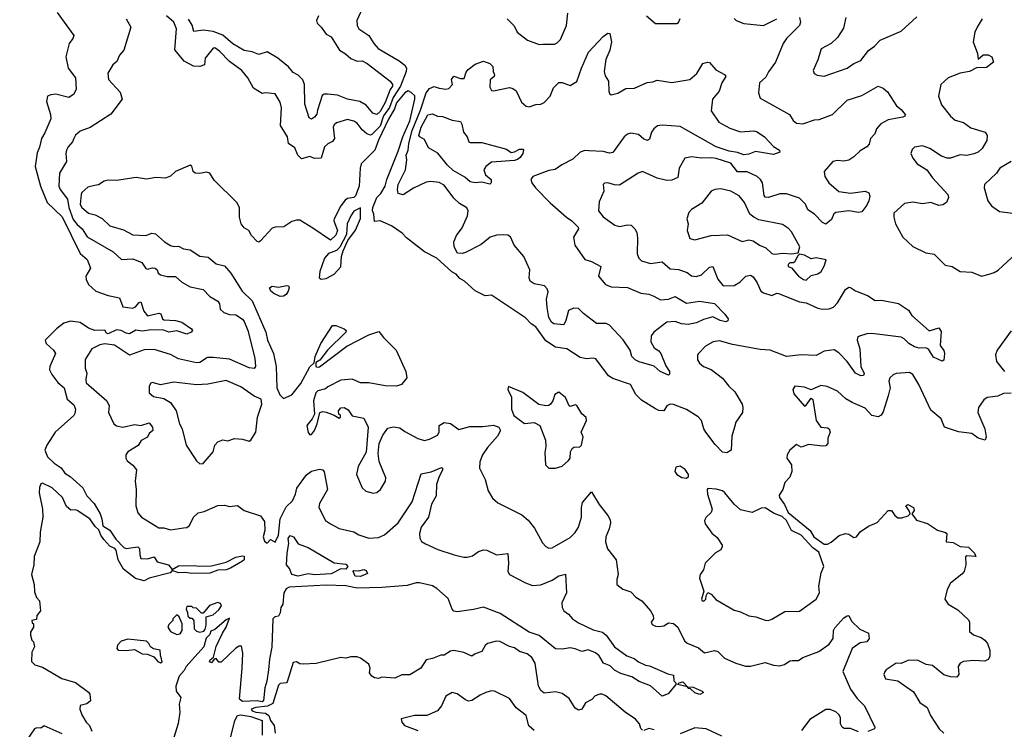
# Model space of a CAD drawing. Extents: x 1892934 to 2008621, y 567149 to 683290.
# Tile 172 of 256: x 1939895 to 1945904, y 632271 to 636601. Entities that reach past the tile are written whole.
import ezdxf

# ---------------------------------------------------------------- set-up
doc = ezdxf.new("R2010")
doc.units = 0

msp = doc.modelspace()

# ---------------------------------------------------------------- linework, layer by layer
at = {"layer": '0CON20XD'}
for points in [[(1941985, 636666.2), (1941951.9, 636595), (1941955, 636566.2), (1941965, 636545.7), (1942026, 636505), (1942055.6, 636455), (1942082.5, 636425), (1942210.4, 636350.4), (1942245, 636322.5), (1942255.2, 636305), (1942253.5, 636285), (1942219.5, 636195), (1942174.6, 636125.4), (1942152.2, 636065), (1942115, 636013.7), (1942095, 635951.7), (1942045, 635900.8), (1942035, 635896.4), (1942013.6, 635903.6), (1941985, 635929.4), (1941955, 635968.6), (1941935, 635982.5), (1941895, 635991.4), (1941829.3, 635970.7), (1941815, 635959.2), (1941808.9, 635945), (1941816.9, 635875), (1941805, 635857.5), (1941775, 635842.5), (1941756, 635824), (1941735.7, 635755), (1941694.8, 635754.8), (1941665, 635766.8), (1941615, 635750.9), (1941592.9, 635775), (1941575, 635818.5), (1941535.7, 635845), (1941530, 635885), (1941486.4, 635955), (1941493.6, 636063.6), (1941485, 636096.7), (1941455, 636147.5), (1941395, 636154), (1941375, 636149.4), (1941321.9, 636181.9), (1941286.4, 636245), (1941251.7, 636291.7), (1941175, 636346.5), (1941115, 636409.4), (1941085, 636428.8), (1941075, 636426.7), (1941027.1, 636365), (1941023.3, 636325), (1940995, 636314.3), (1940955, 636317.9), (1940898.3, 636348.3), (1940842.5, 636417.5), (1940851.2, 636545), (1940835.3, 636585), (1940790.5, 636625)], [(1940123.5, 636645), (1940225.8, 636505), (1940220, 636485), (1940197.9, 636455), (1940176.3, 636375), (1940190.5, 636305), (1940236.6, 636245), (1940240.4, 636175), (1940223.8, 636145), (1940195, 636125.8), (1940115, 636145.9), (1940085, 636142.7), (1940065, 636133.3), (1940057.9, 636102.1), (1940082.2, 636022.2), (1940084.3, 635995), (1940049.3, 635910.7), (1940027.3, 635875), (1940016.7, 635823.3), (1940001.5, 635788.5), (1939988.6, 635705), (1940021.6, 635585), (1940062.2, 635485), (1940155, 635397.5), (1940263.5, 635175), (1940307.2, 635137.2), (1940326.6, 635085), (1940299.1, 635035), (1940300.5, 635015), (1940315.4, 634985), (1940360, 634945), (1940435, 634918.2), (1940503.8, 634903.8), (1940525, 634848.8), (1940585, 634841.4), (1940601.3, 634848.7), (1940624.2, 634875), (1940635, 634879.2), (1940652.1, 634822.1), (1940675, 634793.1), (1940745, 634810), (1940756.3, 634806.3), (1940765.8, 634775), (1940775, 634769.5), (1940845, 634764.5), (1940885, 634755.6), (1940943.8, 634715), (1940948.8, 634705), (1940940.8, 634695), (1940915, 634681.8), (1940855, 634702.2), (1940805, 634694.1), (1940775, 634706.8), (1940695, 634709.5), (1940645, 634701.3), (1940604.1, 634705.9), (1940565, 634683.8), (1940545, 634687.3), (1940515, 634703.7), (1940485, 634708), (1940434.8, 634684.8), (1940425, 634688.9), (1940415, 634706.2), (1940354.5, 634704.5), (1940315, 634719.4), (1940265, 634753.4), (1940205, 634760.6), (1940165, 634748.9), (1940119.5, 634715), (1940051.1, 634645), (1940056.5, 634625), (1940102.1, 634585), (1940113.8, 634565), (1940079.2, 634485), (1940077.8, 634465), (1940091.3, 634435), (1940127.4, 634387.4), (1940166.5, 634355), (1940185, 634285.6), (1940225, 634251.5), (1940234.8, 634225), (1940232.1, 634197.9), (1940224.7, 634185), (1940111.4, 634085), (1940060.8, 634005), (1940048.7, 633975), (1940064.2, 633934.2), (1940105.5, 633895), (1940147.5, 633867.5), (1940170, 633835), (1940203.6, 633813.6), (1940281.3, 633745), (1940305.3, 633695), (1940348.6, 633648.6), (1940385.2, 633585), (1940396.2, 633555), (1940401.9, 633511.9), (1940445, 633485.4), (1940481.1, 633431.1), (1940530.6, 633380.6), (1940545.3, 633375.3), (1940615, 633383.8), (1940626.9, 633375), (1940627.3, 633335), (1940635, 633312.9), (1940675, 633311.6), (1940715, 633323.3), (1940735, 633292.1), (1940803.8, 633275), (1940825, 633246), (1940865, 633269.5), (1940965, 633270.7), (1940983.9, 633266.1), (1941065, 633267.9), (1941155, 633290.4), (1941215, 633322.3), (1941255, 633330), (1941265, 633326.7), (1941265, 633305.8), (1941255, 633296.2), (1941182.5, 633255), (1941155, 633243.7), (1941105, 633243.1), (1941055, 633223.1), (1940945, 633221), (1940905, 633229), (1940865, 633226.9), (1940825, 633240), (1940812.5, 633225), (1940685, 633194.4), (1940655, 633177.6), (1940602.1, 633192.1), (1940529.3, 633249.3), (1940496, 633306), (1940483.6, 633365), (1940475.2, 633375.2), (1940445, 633389.5), (1940409.3, 633429.3), (1940391.1, 633455), (1940379, 633489), (1940355, 633509.6), (1940323.3, 633555), (1940245, 633606.4), (1940235, 633610.9), (1940208, 633608), (1940180.1, 633630.1), (1940155.4, 633685), (1940092.5, 633745), (1940035, 633774), (1940025, 633768), (1940015, 633747.5), (1940014.4, 633715), (1940033.8, 633615), (1940036.7, 633565), (1940020.8, 633475), (1940017.1, 633415), (1939983.1, 633325), (1939980.8, 633275), (1939966.2, 633215), (1939983.8, 633155), (1939985, 633110), (1939997.5, 633075), (1940016.2, 633055), (1940022.5, 632995), (1940000, 632965), (1939998.3, 632941.7), (1939970, 632935), (1939971.7, 632921.7), (1939980, 632915), (1939980, 632895), (1939960, 632865), (1939960, 632845), (1939970, 632815), (1939980, 632805), (1939986.2, 632775), (1939968.3, 632741.7), (1939966.7, 632685), (1939986.7, 632665), (1940035, 632651.5), (1940151.4, 632581.4), (1940235, 632556.6), (1940315, 632497.5), (1940322.5, 632485), (1940327.5, 632445), (1940303.9, 632426.1), (1940263.2, 632416.8)], [(1940545.6, 636605), (1940573.3, 636555), (1940531.2, 636415), (1940503.8, 636385), (1940488.8, 636345), (1940464, 636325), (1940432.5, 636275), (1940437.5, 636235), (1940507.6, 636157.6), (1940519.4, 636115), (1940451.8, 636025), (1940325, 635942.5), (1940265, 635921.2), (1940235, 635896), (1940224.5, 635875.5), (1940217.5, 635855), (1940190, 635825), (1940181.1, 635805), (1940175.7, 635785), (1940180.6, 635735), (1940138.6, 635665), (1940134.6, 635585), (1940142.3, 635565), (1940187, 635505), (1940195.1, 635455), (1940222.3, 635382.3), (1940245, 635351.8), (1940276.6, 635325), (1940307.7, 635275), (1940465.4, 635185.4), (1940516.9, 635136.9), (1940585, 635140.8), (1940640.1, 635120.1), (1940665, 635083.3), (1940675, 635078.5), (1940705, 635087.3), (1940722.5, 635085), (1940734.4, 635075), (1940740.6, 635055), (1940753.8, 635045), (1940795, 635033.4), (1940845, 635033.6), (1940885, 634999.4), (1940935, 634971.8), (1941015, 634953.8), (1941055, 634911.4), (1941103.7, 634883.7), (1941115, 634866.7), (1941119.4, 634835), (1941140, 634815), (1941175, 634802.2), (1941215, 634799.4), (1941255, 634772.9), (1941265, 634759.3), (1941287, 634705), (1941331, 634535), (1941334.6, 634485.4), (1941325, 634472.5), (1941295, 634476.2), (1941175, 634530), (1941075, 634540), (1941041.1, 634538.9), (1940995, 634509.6), (1940975, 634506.6), (1940865, 634532), (1940815, 634557.9), (1940715, 634588.2), (1940655, 634586), (1940565, 634554.7), (1940474.3, 634615), (1940415, 634623.9), (1940385, 634617.8), (1940335, 634593.2), (1940295, 634528), (1940295.5, 634475), (1940305.4, 634445), (1940297.7, 634405), (1940301.5, 634385), (1940426.9, 634275), (1940440.8, 634245), (1940436, 634205), (1940468.6, 634135), (1940485, 634123.5), (1940524.5, 634114.5), (1940595, 634130.8), (1940635, 634125.5), (1940685, 634140.8), (1940705.5, 634115), (1940706.7, 634095), (1940684.2, 634075.8), (1940675, 634054.5), (1940636.5, 634033.5), (1940617.8, 634002.2), (1940554.4, 633965), (1940542.9, 633945), (1940542.9, 633925), (1940550.2, 633910.2), (1940585, 633883.3), (1940606.9, 633855), (1940600, 633785), (1940606.1, 633735), (1940603.3, 633635), (1940615, 633591.1), (1940637.5, 633565), (1940745, 633500), (1940775, 633500), (1940815, 633488.3), (1940895, 633500.8), (1940915, 633503.5), (1940931.9, 633515), (1940955.8, 633565), (1940985, 633591.7), (1941020.8, 633599.2), (1941105, 633636.2), (1941145, 633639.4), (1941175, 633630.7), (1941225, 633637.5), (1941265, 633606), (1941363.9, 633573.9), (1941388.3, 633538.3), (1941390.8, 633485), (1941380, 633445), (1941389.3, 633419.3), (1941405, 633407.5), (1941425, 633430), (1941455, 633413.3), (1941474, 633455), (1941484.2, 633555), (1941521.3, 633628.7), (1941559.1, 633665), (1941578, 633705), (1941586.5, 633743.5), (1941645, 633824.4), (1941675, 633845.7), (1941725, 633858.8), (1941744.2, 633854.2), (1941753, 633843), (1941774.2, 633735), (1941725, 633649.2), (1941720, 633625), (1941761.4, 633545), (1941791.2, 633525), (1941845, 633496.2), (1941935, 633476.4), (1941965, 633458.1), (1942025, 633436.7), (1942085, 633442.5), (1942121.3, 633458.7), (1942205, 633531.1), (1942290.5, 633659.5), (1942345, 633830), (1942406.9, 633843.1), (1942468.3, 633868.3), (1942476.2, 633865), (1942475.7, 633855), (1942452.3, 633807.7), (1942439.6, 633765), (1942437.1, 633695), (1942407.7, 633645), (1942389.2, 633565), (1942346, 633504), (1942335.5, 633465.5), (1942336.5, 633436.5), (1942347.9, 633417.9), (1942372.2, 633402.2), (1942447.4, 633367.4), (1942546.1, 633336.1), (1942605, 633320.8), (1942625, 633321.1), (1942659.3, 633330.7), (1942695, 633356.5), (1942725.7, 633365.7), (1942745, 633364.3), (1942805, 633335.6), (1942873.6, 633343.6), (1942878.2, 633285), (1942874.5, 633235), (1942884.3, 633215), (1942982, 633165), (1943025, 633149.5), (1943075, 633152.2), (1943145, 633182), (1943185, 633208.4), (1943227, 633217), (1943231.2, 633105), (1943203.8, 633043.8), (1943205.6, 633015), (1943215.6, 632995), (1943244.8, 632974.8), (1943268.5, 632945), (1943305, 632920), (1943395, 632878.2), (1943451.2, 632865), (1943473.8, 632845), (1943524.6, 632774.6), (1943600.6, 632720.6), (1943645, 632703.5), (1943672.5, 632682.5), (1943715, 632663.1), (1943738.3, 632658.3), (1943850.2, 632610.2), (1943885, 632602.5), (1943887.7, 632567.7), (1943900, 632555), (1943900, 632545), (1943853, 632487), (1943815, 632472.9), (1943745.7, 632535.7), (1943675, 632563.3), (1943631.3, 632591.3), (1943562.7, 632612.7), (1943525, 632633.1), (1943497.7, 632657.7), (1943457.8, 632675), (1943430.6, 632720.6), (1943408.1, 632738.1), (1943365, 632755.4), (1943325, 632745.6), (1943285, 632763.3), (1943255, 632768.4), (1943205, 632760.5), (1943165, 632762.5), (1943065, 632844.6), (1943005, 632864.7), (1942828, 632978), (1942725, 633017.3), (1942665, 633002.3), (1942565, 632988.8), (1942545, 632992.2), (1942534.7, 633005), (1942509.9, 633069.9), (1942441.3, 633131.3), (1942415, 633146.2), (1942335, 633164.2), (1942315, 633164.8), (1942260.3, 633149.7), (1942105, 633135.7), (1941955, 633132.3), (1941885, 633146.8), (1941765, 633150.4), (1941540.5, 633139.5), (1941521.2, 633128.8), (1941506.8, 633105), (1941500, 633035), (1941488.8, 633015), (1941485, 632982.5), (1941475, 632962.5), (1941451.7, 632958.3), (1941440.8, 632945), (1941433.5, 632773.5), (1941419.6, 632699.6), (1941414.2, 632634.2), (1941404, 632565), (1941390.9, 632525), (1941382.9, 632445), (1941375, 632439.7), (1941345, 632444.9), (1941255, 632441.6), (1941235.7, 632455), (1941252.7, 632645), (1941256.1, 632736.1), (1941248.1, 632778.1), (1941235, 632779.2), (1941213.8, 632766.2), (1941125, 632681.2), (1941111.2, 632681.2), (1941095, 632702.5), (1941081.7, 632698.3), (1941065, 632677.5), (1941053.9, 632683.9), (1941057.5, 632695), (1941077.5, 632712.5), (1941093.3, 632776.7), (1941131.7, 632858.3), (1941155, 632893.8), (1941175, 632950), (1941155, 632940), (1941085, 632880), (1941060.7, 632869.3), (1941055, 632850), (1941032.3, 632827.7), (1941018, 632775), (1940911.5, 632655), (1940899.2, 632630.8), (1940867.8, 632595), (1940847.1, 632535), (1940850, 632505), (1940878, 632465), (1940867.5, 632425), (1940872.9, 632375), (1940862.4, 632307.6), (1940804, 632115)], [(1941718.4, 636625), (1941706.1, 636595), (1941710.1, 636580.1), (1941735.6, 636555), (1941765, 636512), (1941795, 636496), (1941845.8, 636415), (1941883.3, 636393.3), (1941915, 636363.4), (1941955, 636346.9), (1941985, 636349.5), (1942015, 636332.9), (1942155.5, 636225), (1942170, 636205), (1942169.2, 636195), (1942155.9, 636174.1), (1942126.4, 636095), (1942095, 636041.1), (1942075, 636022.3), (1942051, 636031), (1942009.5, 636079.5), (1941971.7, 636101.7), (1941895.7, 636115), (1941835, 636140), (1941774.3, 636145.7), (1941754.1, 636145.9), (1941741.7, 636138.3), (1941711.8, 636048.2), (1941709.2, 636025), (1941695, 636005.8), (1941675, 635994.3), (1941662.1, 636002.1), (1941634.6, 636085), (1941633.1, 636205), (1941623.9, 636233.9), (1941595, 636262.5), (1941565, 636277.8), (1941535, 636312.3), (1941471.4, 636365), (1941405, 636403.9), (1941355, 636388.9), (1941314.2, 636404.2), (1941265, 636412), (1941195, 636454.1), (1941135.5, 636505.5), (1941075, 636529.2), (1941015, 636536.5), (1940957.7, 636527.7), (1940947.9, 636567.9), (1940925, 636604.3)], [(1942869.2, 636605), (1942912.2, 636562.2), (1942930.6, 636525), (1942995, 636475.5), (1943065, 636449.4), (1943088.3, 636451.7), (1943158.3, 636451.7), (1943175, 636458.8), (1943195, 636478.8), (1943231.9, 636565), (1943239.7, 636640.3)], [(1944653.9, 636613.9), (1944660, 636585), (1944654, 636565), (1944575, 636485.7), (1944553.6, 636456.4), (1944508.5, 636341.5), (1944465, 636283.3), (1944449, 636251), (1944410.8, 636215), (1944403.5, 636155), (1944415, 636121.5), (1944593.2, 636023.2), (1944616, 635985), (1944635, 635969.2), (1944674.4, 635964.4), (1944745, 635988.9), (1944775, 635991.8), (1944855, 636021.9), (1944945, 636110.4), (1945035, 636137.9), (1945135, 636196.1), (1945165, 636183.3), (1945191, 636161), (1945246, 636075), (1945275, 636052.5), (1945298.3, 636021.7), (1945297, 636013), (1945284.3, 636005.7), (1945195, 635989.6), (1945151.1, 635965), (1945123.1, 635935), (1945112.9, 635905), (1945088.2, 635875), (1945079.5, 635840.5), (1945065, 635824.3), (1945025, 635800), (1944986.4, 635763.6), (1944955, 635743.8), (1944925, 635736.6), (1944885, 635741.2), (1944857.9, 635735), (1944805.6, 635675), (1944809.4, 635645), (1944832.7, 635605), (1944895, 635552.3), (1944965, 635541.6), (1945054.3, 635554.3), (1945076.7, 635545), (1945084, 635525), (1945076.4, 635495), (1945065, 635469.2), (1945035, 635429.2), (1945015, 635424.5), (1944955, 635433.8), (1944875, 635424), (1944863.2, 635416.8), (1944848.8, 635381.2), (1944815, 635354), (1944795, 635362.5), (1944745.6, 635415), (1944705, 635441.5), (1944690, 635475), (1944655, 635512.7), (1944575, 635539.1), (1944535, 635537.8), (1944465, 635515.5), (1944445, 635518.6), (1944438.2, 635528.2), (1944429.1, 635605), (1944416.9, 635625), (1944395, 635643.3), (1944335, 635672.1), (1944275, 635673.1), (1944235, 635726.3), (1944145, 635754.1), (1944115, 635757.7), (1944055, 635755.4), (1943995, 635763.5), (1943955, 635755.8), (1943919.5, 635695), (1943911.1, 635638.9), (1943875, 635620.8), (1943845, 635618.8), (1943784.8, 635634.8), (1943695, 635673.6), (1943670, 635665), (1943555, 635591.9), (1943525, 635592.5), (1943485, 635605.7), (1943465, 635603.3), (1943456.7, 635595), (1943460, 635555), (1943431.2, 635488.8), (1943428.1, 635435), (1943455, 635398.9), (1943527, 635347), (1943555, 635338), (1943605, 635349.2), (1943627.3, 635347.3), (1943650, 635325), (1943661.7, 635301.7), (1943665, 635270)], [(1943720, 636625), (1943775, 636577.5), (1943905, 636576.7), (1943915.7, 636584.3), (1943925, 636607.5)], [(1944255, 636608.8), (1944266.7, 636596.7), (1944315, 636576.9), (1944435, 636565.4), (1944515, 636606.2)], [(1944936.2, 636615), (1944921.9, 636548.1), (1944885, 636491.4), (1944848.1, 636455), (1944786.5, 636423.5), (1944765, 636356), (1944738.3, 636291.7), (1944743, 636273), (1944761.7, 636261.7), (1944805, 636256.9), (1944945, 636305.8), (1944985.6, 636334.4), (1945027.8, 636352.2), (1945075, 636412.9), (1945111.1, 636438.9), (1945146, 636475), (1945275, 636530), (1945370.9, 636619.1)], [(1945769.6, 636605), (1945737.5, 636555), (1945724.7, 636525), (1945713.3, 636465), (1945740.5, 636395), (1945745, 636360), (1945774.6, 636385.4), (1945806.3, 636386.3), (1945828.8, 636375), (1945838.3, 636341.7), (1945795, 636310), (1945735, 636306.2), (1945691.2, 636285), (1945634.7, 636275.3), (1945562.2, 636245), (1945517.5, 636205), (1945501.4, 636135), (1945520.8, 636080.8), (1945575, 636011.4), (1945605, 635988.5), (1945655, 635974.4), (1945700.6, 635940.6), (1945786.2, 635915), (1945800, 635895), (1945797.3, 635862.7), (1945769.2, 635815), (1945745, 635792.9), (1945717.5, 635782.5), (1945675, 635772.7), (1945635, 635777.1), (1945575, 635755.3), (1945555, 635755.9), (1945521.7, 635768.3), (1945449.2, 635815), (1945405, 635831.1), (1945355, 635822), (1945341.1, 635808.9), (1945334.2, 635785), (1945345.7, 635755), (1945371.4, 635721.4), (1945430.8, 635685), (1945465.6, 635635), (1945559.2, 635535), (1945564.2, 635515), (1945552, 635485), (1945529.3, 635470.7), (1945505, 635467.8), (1945455.4, 635485.4), (1945405, 635478), (1945345, 635488.4), (1945295, 635478.8), (1945230.6, 635419.4), (1945229.1, 635395), (1945240, 635355), (1945284, 635274), (1945345, 635216.2), (1945425, 635178.6), (1945475, 635170.8), (1945542.9, 635102.9), (1945586.2, 635095), (1945634.6, 635064.6), (1945705, 635060), (1945765, 635036.7), (1945810.9, 635049.1)], [(1943855, 634432.5), (1943803.8, 634455), (1943767.1, 634487.1), (1943675, 634512.7), (1943652, 634525), (1943630, 634545), (1943620.9, 634585), (1943577.7, 634647.7), (1943495, 634736.7), (1943475, 634747.9), (1943415, 634746.8), (1943335, 634808.8), (1943305, 634839.2), (1943275, 634840.9), (1943243.8, 634826.2), (1943228.1, 634765), (1943215, 634740), (1943155.7, 634745.7), (1943141.2, 634755), (1943123.6, 634783.6), (1943113.8, 634845), (1943110, 634895), (1943119.5, 634940.5), (1943115, 634958), (1943097.7, 634977.7), (1943035, 634989.1), (1943010, 635005), (1943003.5, 635025), (1943008.1, 635075), (1942971.4, 635155), (1942913.2, 635225), (1942891.2, 635275), (1942875, 635286.7), (1942847.8, 635287.8), (1942804.7, 635285.3), (1942766.6, 635273.4), (1942711.1, 635228.9), (1942615, 635181.1), (1942595, 635174.4), (1942566, 635176), (1942545.7, 635215), (1942545.5, 635245), (1942561.5, 635285), (1942595, 635331.1), (1942627.1, 635405), (1942632.3, 635435), (1942623.4, 635453.4), (1942579.4, 635479.4), (1942545, 635510.9), (1942485, 635591.9), (1942455, 635607.8), (1942405, 635612.9), (1942375, 635608.5), (1942298, 635572), (1942235, 635531.4), (1942205, 635541.2), (1942200.9, 635565), (1942205.4, 635595), (1942249.5, 635685), (1942258.2, 635745), (1942254.1, 635775), (1942266.1, 635805), (1942269.3, 635845), (1942289.4, 635925), (1942341.7, 636048.3), (1942375.4, 636155), (1942395, 636181), (1942425, 636193.3), (1942455, 636182.1), (1942495, 636176.7), (1942515, 636180.6), (1942535.8, 636205), (1942530.6, 636235), (1942545, 636256.7), (1942585, 636241.4), (1942607.8, 636242.2), (1942619.3, 636280.7), (1942632.6, 636297.4), (1942675, 636328.8), (1942725, 636346.7), (1942764.2, 636334.2), (1942782, 636315), (1942783.9, 636283.9), (1942792.5, 636265), (1942790, 636255), (1942766.7, 636233.3), (1942765, 636190), (1942775, 636168.8), (1942786.4, 636166.4), (1942885, 636186.2), (1942905, 636181.2), (1942925, 636167.5), (1942956.8, 636096.8), (1942985, 636072.2), (1943005, 636070), (1943045, 636084), (1943075, 636086.2), (1943095, 636096.2), (1943131.9, 636135), (1943152.3, 636185), (1943185, 636216.7), (1943205, 636217.5), (1943255, 636199.5), (1943295, 636223.1), (1943323.6, 636305), (1943367.3, 636402.7), (1943455, 636498.8), (1943485, 636517.5), (1943496.1, 636516.1), (1943507.5, 636465), (1943496.2, 636415), (1943471.7, 636358.3), (1943461.6, 636285), (1943467.6, 636257.6), (1943488.7, 636225), (1943490.6, 636165), (1943495, 636150), (1943505, 636142.5), (1943545, 636151.9), (1943595, 636180), (1943647.1, 636182.9), (1943725, 636218.1), (1943758.9, 636221.1), (1943785, 636231.2), (1943875, 636217.5), (1943985, 636236.7), (1944028.1, 636271.9), (1944065, 636334.2), (1944091.7, 636341.7), (1944105, 636338.8), (1944143.8, 636295), (1944196.9, 636266.9), (1944203.8, 636255), (1944180, 636215), (1944164.4, 636165), (1944123.6, 636115), (1944114.6, 636045), (1944161.9, 635975), (1944227.9, 635937.9), (1944295, 635916.7), (1944375, 635922.5), (1944395, 635916.9), (1944440.6, 635885), (1944495, 635828), (1944532.5, 635805), (1944535, 635792.5), (1944495, 635778), (1944385, 635796.5), (1944345, 635780.3), (1944315, 635775.9), (1944275, 635791.1), (1944225, 635798.6), (1944145, 635824), (1943925, 635948.1), (1943815, 635956.2), (1943787.7, 635952.3), (1943764.5, 635935), (1943750.7, 635915), (1943738.3, 635871.7), (1943726.4, 635863.6), (1943705, 635870.9), (1943671.1, 635901.1), (1943625, 635909.2), (1943605, 635902.7), (1943584.3, 635885.7), (1943515, 635790.6), (1943495, 635786.9), (1943455, 635795.8), (1943369.3, 635800.7), (1943345, 635803.3), (1943315, 635791.5), (1943270.7, 635749.3), (1943202.9, 635715), (1943163.6, 635686.4), (1943125, 635680.9), (1943026.2, 635643.8), (1943014.4, 635625), (1943020.9, 635605), (1943042.3, 635575), (1943132.9, 635482.9), (1943231.1, 635395), (1943265, 635374.5), (1943303.1, 635335), (1943305.5, 635324.5), (1943274.2, 635274.2), (1943282.5, 635225), (1943345, 635137.1), (1943385.3, 635125.3), (1943440.8, 635095), (1943428.1, 635035), (1943471.1, 634985), (1943505, 634971.1), (1943605, 634966.6), (1943685, 634931.3), (1943735, 634925.6), (1943764.6, 634914.6), (1943805, 634891.1), (1943855, 634896.5), (1943895, 634911.5), (1943965, 634871.8), (1944043, 634883), (1944135, 634868.6), (1944199.2, 634805), (1944219.2, 634775), (1944217.5, 634762.5), (1944205, 634757.1), (1944169.2, 634765), (1944125, 634788.5), (1944068, 634772), (1944025, 634750.3), (1943975, 634741.9), (1943934.8, 634744.8), (1943895, 634759.6), (1943845, 634755.4), (1943764.5, 634695), (1943748.5, 634671.5), (1943747.1, 634635), (1943767.8, 634597.8), (1943795, 634581.1), (1943808, 634565), (1943838.7, 634488.7), (1943861.2, 634455), (1943861.7, 634438.3), (1943855, 634432.5)], [(1943665, 635270), (1943662.6, 635172.6), (1943674, 635145), (1943689.7, 635129.7), (1943745, 635112.5), (1943815, 635123.5), (1943865, 635080), (1943916.3, 635076.3), (1943968.3, 635058.3), (1943995, 635038.2), (1944023, 635033), (1944055, 635044.5), (1944105, 635091.1), (1944125, 635095.6), (1944155, 635018.5), (1944187.8, 634977.8), (1944255, 634979.7), (1944289.8, 635000.2), (1944327.1, 635035), (1944355, 635042.7), (1944370.9, 635030.9), (1944395.5, 634995), (1944418.6, 634945), (1944433.8, 634935), (1944485, 634918.5), (1944515, 634932.2), (1944525, 634929.6), (1944655, 634880), (1944695, 634873.6), (1944765, 634840.3), (1944795, 634835.3), (1944835, 634836), (1944862.4, 634847.6), (1944885, 634874.2), (1944933.8, 634955), (1944955, 634968.8), (1944965, 634966.2), (1944996.4, 634946.4), (1945068.9, 634918.9), (1945115, 634886.5), (1945155, 634889.3), (1945259.2, 634869.2), (1945318.5, 634828.5), (1945340, 634795), (1945445, 634703.3), (1945505, 634720), (1945518.3, 634698.3), (1945512.3, 634612.3), (1945535, 634582.5), (1945538.6, 634565), (1945535.8, 634524.2), (1945525, 634516.7), (1945471.7, 634541.7), (1945440.7, 634590.7), (1945425, 634598.8), (1945385, 634596.5), (1945355, 634605.4), (1945320.9, 634625), (1945293.8, 634653.8), (1945275, 634663.8), (1945095, 634686.7), (1945065, 634684.7), (1945019.6, 634670.4), (1945008.5, 634661.5), (1945005.5, 634645), (1945022.2, 634592.2), (1945028.7, 634485), (1945048.8, 634441.2), (1945045, 634430), (1945028.5, 634428.5), (1944995, 634443.9), (1944945.8, 634515.8), (1944895, 634567.5), (1944865, 634586), (1944805, 634577.5), (1944755, 634551.9), (1944665, 634556), (1944575, 634546.5), (1944475, 634585.4), (1944415, 634588.9), (1944245, 634619.5), (1944165, 634641.4), (1944127.5, 634635), (1944081.2, 634608.8), (1944038, 634565), (1944031.4, 634555), (1944032.2, 634525), (1944044.3, 634505), (1944067.5, 634485), (1944115, 634467.1), (1944184.1, 634414.1), (1944222.7, 634365), (1944259.8, 634329.8), (1944303.4, 634255), (1944309.1, 634235), (1944305.3, 634204.7), (1944265.5, 634144.5), (1944256.4, 634115), (1944240.9, 634059.1), (1944236.4, 633973.6), (1944211.4, 633958.6), (1944185, 633962.1), (1944139.8, 634009.8), (1944082.3, 634085), (1944070, 634105), (1944056.2, 634155), (1944035, 634176.9), (1943965, 634221.5), (1943885, 634253.3), (1943865, 634254.4), (1943844.6, 634245.4), (1943825.5, 634214.5), (1943795, 634217.1), (1943775, 634226.6), (1943690.3, 634280.3), (1943655.4, 634315), (1943622, 634375), (1943515, 634411.4), (1943488.3, 634428.3), (1943410.9, 634530.9), (1943395, 634535.6), (1943355, 634531.5), (1943315, 634539.1), (1943235, 634591.8), (1943165, 634603.7), (1943105, 634642), (1943045, 634727.5), (1943015.5, 634745), (1942981.9, 634781.9), (1942775, 634919.1), (1942735, 634916.9), (1942675, 634947.1), (1942610.5, 635005), (1942581.1, 635021.1), (1942557.8, 635047.8), (1942531.9, 635061.9), (1942441.2, 635145), (1942365, 635185.3), (1942255, 635268.8), (1942228.3, 635298.3), (1942165, 635342.3), (1942095, 635372.9), (1942060.4, 635370.4), (1942055.8, 635415), (1942047.4, 635437.4), (1942049.5, 635455), (1942075, 635515.3), (1942099, 635541), (1942126.1, 635585), (1942134.9, 635625), (1942205, 635799.2), (1942233.6, 635886.4), (1942275, 635983.5), (1942307.5, 636115), (1942305.9, 636135.9), (1942285, 636156.7), (1942265, 636166.7), (1942245, 636154), (1942195, 636092.9), (1942183.1, 636056.9), (1942145, 635994.1), (1942084.1, 635865), (1942062.4, 635805), (1941978.8, 635721.2), (1941972, 635695), (1941966, 635585), (1941944.6, 635525.4), (1941934.6, 635515.4), (1941895, 635509.2), (1941881.2, 635498.8), (1941855.8, 635464.2), (1941814.3, 635385.7), (1941812.9, 635372.9), (1941834.8, 635315), (1941825, 635285.4), (1941792, 635255), (1941685, 635327.9), (1941605, 635377.5), (1941585, 635377.5), (1941555, 635368.5), (1941506.3, 635336.3), (1941455, 635334.7), (1941435, 635328.2), (1941365, 635250.6), (1941355, 635244.3), (1941345, 635248), (1941310, 635285), (1941292.5, 635315), (1941265, 635331.2), (1941246, 635355), (1941235.8, 635395), (1941235.6, 635455), (1941220.8, 635485), (1941082, 635622), (1941055, 635664), (1941035, 635670.8), (1940995, 635662), (1940965, 635663.8), (1940954, 635675), (1940945, 635707.5), (1940935, 635713.8), (1940845.8, 635675), (1940815, 635645.5), (1940785, 635634.6), (1940725, 635637.5), (1940668.3, 635628.3), (1940605, 635638.2), (1940485, 635620.2), (1940435, 635620.7), (1940411.2, 635615), (1940375, 635593.1), (1940351.1, 635588.9), (1940311.4, 635578.6), (1940274.4, 635545.6), (1940270, 635535), (1940265, 635472.5), (1940274.3, 635454.3), (1940315, 635420), (1940355, 635411.1), (1940397.7, 635387.7), (1940445, 635343.8), (1940529.4, 635319.4), (1940585, 635287.5), (1940665, 635284.6), (1940702.2, 635297.8), (1940723.7, 635293.7), (1940778, 635245), (1940815, 635222.9), (1940835, 635216.9), (1940865, 635219.1), (1940895, 635202.3), (1940935, 635197.3), (1940995, 635157.1), (1941045, 635151.1), (1941095, 635110.8), (1941145, 635098.1), (1941183.8, 635055), (1941252.5, 634945), (1941313.2, 634885), (1941397, 634695), (1941407.6, 634645), (1941443.2, 634565), (1941461.1, 634485), (1941464.2, 634355), (1941482.7, 634312.7), (1941505, 634290), (1941555, 634312.5), (1941609.8, 634380.2), (1941665, 634483.3), (1941692.5, 634507.5), (1941697.5, 634545), (1941733.8, 634625), (1941804.7, 634735.3), (1941825, 634735.3), (1941875.8, 634715), (1941886.7, 634705), (1941885.5, 634695), (1941772.9, 634585), (1941725.8, 634524.2), (1941701.7, 634508.3), (1941702.5, 634485), (1941710.7, 634480.7), (1941725, 634483.8), (1941891.5, 634608.5), (1942025, 634678.6), (1942087.8, 634697.8), (1942115, 634662.5), (1942192.9, 634585), (1942250.8, 634455), (1942257.1, 634415), (1942226, 634375), (1942195, 634364.4), (1942125, 634367.5), (1942025, 634384.5), (1941975, 634384.3), (1941925, 634406.7), (1941855, 634402.2), (1941775, 634360), (1941762.3, 634347.7), (1941715, 634335.8), (1941702.9, 634325), (1941687.1, 634275), (1941693.8, 634195), (1941679.2, 634165), (1941647.3, 634125), (1941655, 634081.2), (1941665, 634068), (1941675, 634070.8), (1941694.4, 634095), (1941711.4, 634135), (1941726.7, 634203.3), (1941745, 634210), (1941765, 634206.2), (1941815, 634188.8), (1941845, 634168.8), (1941853.3, 634175), (1941853.3, 634185), (1941843.3, 634195), (1941840, 634215), (1941855, 634232.5), (1941875, 634233.8), (1941899.7, 634219.7), (1941915.8, 634195.8), (1941925, 634184.2), (1941995, 634170), (1942021.9, 634115), (1942008.7, 633961.3), (1941960, 633875), (1941951.1, 633825), (1941985.8, 633745), (1942006.7, 633725), (1942051.2, 633711.2), (1942075, 633716), (1942096.6, 633733.4), (1942128, 633785), (1942129.2, 633805), (1942088.1, 633905), (1942082, 633955), (1942088.8, 634015), (1942111.2, 634065), (1942142.4, 634107.6), (1942175, 634117.5), (1942215, 634110.9), (1942245, 634088.2), (1942325, 634045.6), (1942365, 634033.5), (1942395, 634040.6), (1942443.9, 634066.1), (1942455.6, 634085), (1942455.8, 634125), (1942485, 634143.1), (1942525, 634136.5), (1942575, 634101.1), (1942641.6, 634118.4), (1942721.7, 634118.3), (1942787.3, 634127.3), (1942818.8, 634115), (1942830, 634095), (1942810.3, 634059.7), (1942749.1, 633990.9), (1942719.2, 633945), (1942702.3, 633902.3), (1942702, 633865), (1942735.8, 633795), (1942755, 633726.7), (1942780.9, 633680.9), (1942812.1, 633652.1), (1942959.3, 633579.3), (1942998, 633548), (1943037.8, 633497.8), (1943085, 633410), (1943105.9, 633385.9), (1943125, 633376.2), (1943145, 633378), (1943255, 633442.5), (1943285, 633472.5), (1943305.9, 633505), (1943324.6, 633565), (1943323.1, 633625), (1943330, 633655), (1943385, 633720), (1943432.2, 633642.2), (1943484, 633575), (1943498.7, 633548.7), (1943500.8, 633530.8), (1943493.4, 633495), (1943472.1, 633445), (1943469.7, 633415), (1943482.7, 633372.7), (1943535.5, 633305), (1943547.5, 633215), (1943538.8, 633185), (1943540, 633155), (1943575, 633126.2), (1943625, 633110), (1943655, 633078.1), (1943691.2, 633055), (1943745, 632993.8), (1943761.2, 632965), (1943763.3, 632945), (1943748, 632925), (1943755, 632911.4), (1943775, 632900), (1943798.6, 632898.6), (1943826.4, 632903.6), (1943855, 632920), (1943885, 632917.1), (1943910.6, 632895), (1943951.7, 632811.7), (1943967.7, 632797.7), (1944038.3, 632768.3), (1944075, 632737.5), (1944135, 632752.5), (1944155, 632746.7), (1944196.7, 632705), (1944265, 632674), (1944325, 632656.2), (1944355, 632656.2), (1944445, 632678.6), (1944495, 632662.5), (1944535, 632659.6), (1944562.4, 632667.6), (1944595, 632688.6), (1944610.3, 632690.3), (1944648.1, 632691.9), (1944675, 632708.9), (1944773, 632747), (1944835, 632790.9), (1944860, 632825), (1944861.4, 632875), (1944868.9, 632891.1), (1944925, 632950.8), (1944945, 632964), (1944955.7, 632965.7), (1944971.3, 632931.3), (1945022.2, 632882.2), (1945075, 632858.1), (1945079.2, 632825), (1945065.6, 632805), (1945025, 632798.9), (1944975.3, 632764.7), (1944919.5, 632625), (1944966.1, 632516.1), (1945005, 632458.6), (1945051.5, 632415), (1945113.3, 632285), (1945112.5, 632275), (1945071.7, 632258.3)], [(1942765, 635597.5), (1942715, 635608.7), (1942675, 635604.6), (1942645, 635612.3), (1942610.8, 635640.8), (1942540.3, 635680.3), (1942505, 635714.1), (1942447.3, 635787.3), (1942389.8, 635819.8), (1942365, 635870), (1942336.5, 635885), (1942330.7, 635895), (1942344.8, 635945), (1942385, 636019.2), (1942415, 636025.7), (1942445, 636011.2), (1942475, 636009.1), (1942535, 635987.5), (1942585, 635978.8), (1942594.2, 635964.2), (1942603.3, 635915), (1942626.7, 635885), (1942636.4, 635856.4), (1942645, 635851.2), (1942715, 635852), (1942865, 635810), (1942895, 635791.2), (1942915, 635793.8), (1942945, 635811.2), (1942965, 635810), (1942970, 635805), (1942966.2, 635785), (1942949.7, 635760.3), (1942932.7, 635747.3), (1942915, 635741.4), (1942775, 635731.1), (1942740.8, 635705), (1942727.5, 635685), (1942736.9, 635655), (1942771.9, 635625), (1942772.5, 635605), (1942765, 635597.5)], [(1945945, 635735.4), (1945875.8, 635695), (1945857.1, 635665), (1945784, 635595), (1945781.4, 635575), (1945802.5, 635495), (1945825, 635466), (1945875, 635430.8), (1946004.6, 635414.6)], [(1944500.7, 635170.7), (1944555, 635176.5), (1944605, 635172.9), (1944645, 635177.5), (1944656.5, 635215), (1944606, 635306), (1944587.4, 635327.4), (1944550.9, 635350.9), (1944405, 635380), (1944375, 635395.3), (1944350.4, 635415), (1944317.7, 635485), (1944285, 635526.2), (1944235, 635555.3), (1944175, 635569.6), (1944137.5, 635565), (1944116, 635555), (1944058, 635482), (1943995, 635442.5), (1943979.2, 635425), (1943967.1, 635385), (1943973.8, 635355), (1943968.8, 635315), (1943984, 635265), (1944015, 635258.6), (1944115.6, 635284.4), (1944215, 635287.5), (1944305, 635247.9), (1944345, 635257.1), (1944371.2, 635251.2), (1944410, 635225), (1944448.9, 635208.9), (1944484.4, 635174.4), (1944500.7, 635170.7)], [(1941735, 635017.5), (1941765, 635022.5), (1941815, 635047.5), (1941855, 635093.3), (1941858.7, 635155), (1941869, 635191), (1941896.8, 635253.2), (1941945, 635317.5), (1941975, 635387.5), (1941975, 635452.5), (1941935, 635432), (1941915, 635404), (1941893.6, 635355), (1941889.4, 635290.6), (1941847.8, 635212.2), (1941827.5, 635192.5), (1941780, 635175), (1941755, 635146.7), (1941726.2, 635065), (1941722.5, 635025), (1941735, 635017.5)], [(1944695, 635012.5), (1944725, 635040), (1944765, 635050), (1944785.6, 635065), (1944805, 635096.7), (1944816, 635135), (1944755, 635147.9), (1944725, 635140.8), (1944685, 635163.5), (1944655, 635170), (1944641.7, 635158.3), (1944625, 635123.3), (1944615, 635116.7), (1944595, 635116.7), (1944585, 635106.7), (1944584.2, 635095), (1944605, 635087.5), (1944648.6, 635035), (1944678, 635015), (1944695, 635012.5)], [(1945810.9, 635049.1), (1945842.4, 635057.6), (1945867.5, 635072.5), (1945975, 635172)], [(1941485, 634911.5), (1941445, 634929.5), (1941426.9, 634945), (1941419.2, 634965), (1941435, 634974.4), (1941475, 634967.9), (1941525, 634980), (1941535, 634977.5), (1941540, 634965), (1941534.4, 634945), (1941522.2, 634925), (1941505, 634913.3), (1941485, 634911.5)], [(1945945, 634702), (1945860, 634585), (1945851.2, 634555), (1945856.2, 634515), (1945904.3, 634454.3)], [(1945945, 634321.4), (1945899.7, 634320.3), (1945865, 634304.3), (1945800, 634295), (1945778.8, 634281.2), (1945746, 634235), (1945742.5, 634205), (1945785.5, 634105), (1945794, 634056), (1945787.5, 634035), (1945745, 634048.6), (1945705, 634075.6), (1945625, 634086.2), (1945540, 634115), (1945519.2, 634165), (1945455, 634219.2), (1945382.5, 634375), (1945345.6, 634435), (1945325, 634449.2), (1945245, 634442.5), (1945225, 634434.5), (1945205, 634415.7), (1945198.9, 634395), (1945206.6, 634355), (1945195.9, 634305), (1945165, 634208.1), (1945152.8, 634187.2), (1945135, 634177.1), (1945095, 634186.7), (1945055, 634230.9), (1944974.7, 634264.7), (1944937.4, 634287.4), (1944885, 634333.8), (1944822.7, 634362.7), (1944785, 634369.5), (1944725, 634343.3), (1944685, 634358), (1944625, 634365.7), (1944613.1, 634345), (1944618.8, 634318.8), (1944685, 634243.1), (1944695, 634248), (1944725, 634292.5), (1944735, 634283.3), (1944756.2, 634155), (1944784.2, 634114.2), (1944825, 634111.5), (1944835.4, 634105), (1944840.4, 634085), (1944827.5, 634047.5), (1944828, 634015), (1944815, 634001.4), (1944795, 633998.1), (1944711.7, 634008.3), (1944665, 633993.3), (1944635, 634008.8), (1944595, 633974.2), (1944578.2, 633945), (1944576.5, 633925), (1944605.6, 633885), (1944606.9, 633845), (1944595, 633810), (1944565, 633778), (1944552.5, 633735), (1944530.5, 633699.5), (1944531.5, 633685), (1944563.4, 633643.4), (1944584.4, 633594.4), (1944720, 633485), (1944741.4, 633445), (1944805, 633401.1), (1944825, 633400.6), (1944847.4, 633412.6), (1944896.4, 633453.6), (1944935, 633466.9), (1944955, 633461.4), (1944985, 633442), (1945002.5, 633445), (1945025, 633476.7), (1945075, 633510.8), (1945127.8, 633532.2), (1945195, 633606), (1945215.6, 633605.6), (1945236, 633575), (1945255, 633561.9), (1945279.3, 633560.7), (1945317.1, 633572.9), (1945330, 633585), (1945323.8, 633605), (1945302.5, 633635), (1945315, 633642.5), (1945348.8, 633625), (1945353, 633607), (1945340, 633585), (1945367.7, 633547.7), (1945435, 633526.7), (1945496.1, 633486.1), (1945545, 633472.5), (1945552.5, 633465), (1945550, 633415), (1945591.7, 633411.7), (1945635, 633386.7), (1945685, 633383.3), (1945722.5, 633345), (1945730, 633325), (1945675, 633330), (1945666.4, 633323.6), (1945670, 633275), (1945658.5, 633235), (1945645, 633217.9), (1945575, 633163.3), (1945556, 633125), (1945541.2, 633065), (1945561.2, 633035), (1945620.3, 633000.3), (1945685, 632940), (1945691.1, 632925), (1945691.7, 632868.3), (1945715, 632848.1), (1945762.4, 632832.4), (1945785.5, 632815), (1945800.5, 632795), (1945816.2, 632755), (1945816.4, 632715), (1945805, 632697.3), (1945785, 632686.2), (1945715, 632691.5), (1945655.4, 632684.6), (1945635, 632675.6), (1945622.2, 632655), (1945626, 632605), (1945615, 632590), (1945575, 632591.8), (1945535, 632603.6), (1945465, 632660), (1945427, 632667), (1945375, 632692.9), (1945315, 632691.2), (1945275, 632672.5), (1945244.1, 632675.9), (1945183.8, 632635), (1945174.2, 632625), (1945168.8, 632605), (1945179.3, 632579.3), (1945255, 632566.2), (1945349.3, 632499.3), (1945388, 632435), (1945434, 632405), (1945454, 632355), (1945505.7, 632275), (1945535, 632248.8)], [(1940995, 633892), (1941015, 633893.8), (1941075, 633963.3), (1941086, 634005), (1941104, 634025), (1941135, 634037.9), (1941165, 634031.9), (1941205, 634044.7), (1941255, 634041.8), (1941295, 634029.4), (1941305.5, 634034.5), (1941335.7, 634085), (1941346.7, 634175), (1941372.9, 634255), (1941368.8, 634285), (1941325, 634304.5), (1941245, 634360.9), (1941155, 634398.6), (1941043.4, 634376.6), (1940975, 634373.1), (1940835, 634389.6), (1940755, 634373.6), (1940705, 634387.3), (1940695, 634382.5), (1940685.6, 634365), (1940684.4, 634325), (1940711.2, 634301.2), (1940775, 634288.6), (1940815, 634265.6), (1940850, 634215), (1940870, 634135), (1940886.9, 634105), (1940911.4, 634005), (1940975, 633908.8), (1940995, 633892)], [(1943165, 633863.8), (1943205, 633876), (1943245, 633912), (1943254.2, 633925), (1943256.8, 633963.2), (1943266.2, 633985), (1943277.3, 633992.7), (1943312.5, 633995), (1943324, 634005), (1943333.8, 634055), (1943322, 634085), (1943354.3, 634155), (1943352.7, 634172.7), (1943325, 634196.7), (1943295, 634246), (1943285, 634250), (1943255, 634240), (1943247.5, 634245), (1943226.2, 634295), (1943185, 634329.2), (1943160, 634315), (1943148.6, 634275), (1943134.4, 634255), (1943123.8, 634246.2), (1943105, 634244.7), (1943062.8, 634252.8), (1942965, 634325.4), (1942877.5, 634362.5), (1942873.8, 634345), (1942896.8, 634296.8), (1942897.1, 634225), (1942911.1, 634185), (1942975, 634137.8), (1943035, 634142.3), (1943068.5, 634125), (1943104.3, 634035), (1943105.8, 633995.8), (1943099.2, 633959.2), (1943103.8, 633885), (1943125, 633863.8), (1943165, 633863.8)], [(1943965, 633803.8), (1943976.1, 633813.9), (1943977.5, 633825), (1943956.6, 633856.6), (1943925, 633875.8), (1943900.3, 633869.7), (1943894.2, 633845), (1943905, 633826.2), (1943935, 633807.5), (1943965, 633803.8)], [(1944465, 632935.6), (1944485, 632942.7), (1944565, 632990), (1944655, 632992), (1944756, 633065), (1944776.9, 633105), (1944772.5, 633145), (1944785.4, 633225), (1944802.5, 633265), (1944771.4, 633351.4), (1944735, 633379.4), (1944665, 633456.6), (1944604.5, 633485), (1944574.3, 633545), (1944549.2, 633569.2), (1944498.7, 633588.7), (1944445, 633623.3), (1944419.8, 633620.2), (1944365, 633594), (1944295, 633610), (1944255.8, 633645), (1944198.8, 633715), (1944185, 633725.8), (1944145, 633736.2), (1944095, 633740), (1944090, 633735), (1944093.3, 633705), (1944121.2, 633615), (1944114.2, 633595), (1944084.7, 633565.3), (1944074.4, 633544.4), (1944079.2, 633525), (1944118.3, 633468.3), (1944151.1, 633441.1), (1944182, 633395), (1944182.9, 633385), (1944174.4, 633365.6), (1944142.2, 633347.8), (1944077.5, 633285), (1944069.2, 633245), (1944047.1, 633215), (1944044.4, 633194.4), (1944071.2, 633115), (1944056, 633065), (1944060, 633055), (1944072.5, 633055), (1944082, 633065), (1944083.6, 633086.4), (1944095, 633106.7), (1944115, 633096.2), (1944144, 633064), (1944255, 632998.6), (1944295, 632988.1), (1944345, 632964.5), (1944388.2, 632958.2), (1944445, 632937.1), (1944465, 632935.6)], [(1941595, 633204.7), (1941556.5, 633215), (1941541.7, 633251.7), (1941522.5, 633275), (1941526.4, 633345), (1941538.2, 633405), (1941534.4, 633435.6), (1941545, 633454.2), (1941566, 633445), (1941595, 633403.3), (1941655, 633380), (1941815, 633287.5), (1941885, 633278), (1941896.7, 633265), (1941885, 633247.5), (1941855, 633250), (1941795, 633220), (1941695, 633212.8), (1941655, 633219.6), (1941595, 633204.7)], [(1941975, 633204.2), (1941943.3, 633205), (1941930, 633235), (1941935, 633240), (1941965, 633238), (1941995, 633245.7), (1942010.5, 633240.5), (1942018, 633222), (1941975, 633204.2)], [(1940995, 632863.8), (1941019.5, 632870.5), (1941027, 632883), (1941033.9, 632906.1), (1941033.3, 632956.7), (1941075, 632970), (1941109.8, 633000.2), (1941127.1, 633025), (1941119.8, 633039.8), (1941104.4, 633045.6), (1941054.3, 633025.7), (1941015, 632980), (1941005, 632980), (1940975, 633010), (1940953, 633013), (1940945, 633020), (1940915, 633020), (1940910, 633005), (1940920, 632985), (1940921.7, 632961.7), (1940935, 632950), (1940945, 632950), (1940957.5, 632935), (1940960, 632885), (1940975, 632870), (1940995, 632863.8)], [(1940855, 632850), (1940875, 632853.3), (1940886.7, 632875), (1940887.5, 632915), (1940868.3, 632958.3), (1940855, 632970), (1940830, 632945), (1940830, 632935), (1940805, 632910), (1940800, 632895), (1940815, 632867.5), (1940855, 632850)], [(1940755, 632676.2), (1940765, 632682.5), (1940753.8, 632725), (1940753.3, 632753.3), (1940711.4, 632761.4), (1940694.2, 632774.2), (1940684, 632795), (1940668.7, 632808.7), (1940555, 632820.8), (1940515, 632809.2), (1940491.4, 632785), (1940488, 632765), (1940495, 632753.8), (1940545, 632751.4), (1940595, 632758.8), (1940642.4, 632732.4), (1940675, 632730), (1940713.1, 632713.1), (1940738.8, 632685), (1940755, 632676.2)], [(1943652.4, 632332.4), (1943590.8, 632375), (1943472.5, 632475), (1943450, 632485), (1943435, 632486.2), (1943406.7, 632475), (1943386.2, 632453.8), (1943347.6, 632432.4), (1943325, 632394), (1943305, 632388), (1943285, 632400.8), (1943249.1, 632459.1), (1943205, 632489.5), (1943165, 632499.5), (1943095, 632491.2), (1943075, 632508.8), (1943060.8, 632535), (1943040.8, 632675), (1943020.4, 632710.4), (1942992.5, 632732.5), (1942945, 632746.4), (1942915, 632768.5), (1942885, 632775.6), (1942825, 632807.1), (1942805, 632809.1), (1942750.8, 632795), (1942735, 632782.9), (1942715, 632745.7), (1942675, 632731.5), (1942655, 632717.5), (1942605, 632739.1), (1942545, 632751.5), (1942525, 632748.9), (1942485.8, 632724.2), (1942465, 632724.2), (1942415, 632704.2), (1942375, 632695.8), (1942344, 632645), (1942275, 632603.8), (1942227.3, 632602.7), (1942185, 632582.5), (1942105, 632588.8), (1942085, 632581.4), (1942061.2, 632585), (1942044.6, 632595), (1942030.8, 632615), (1942034.5, 632645), (1942025, 632668), (1941975, 632706), (1941955, 632714), (1941915, 632714), (1941885, 632706.2), (1941855, 632708.8), (1941705, 632672), (1941625, 632668.8), (1941605, 632671.2), (1941585, 632683.3), (1941565, 632678.8), (1941528.3, 632561.7), (1941524.1, 632555.9), (1941485, 632550.8), (1941475, 632540), (1941440.2, 632429.8), (1941408, 632412), (1941336.2, 632405), (1941308, 632395), (1941312.9, 632385), (1941337.1, 632375), (1941395, 632370), (1941414.8, 632354.8), (1941425.2, 632325), (1941447.1, 632295), (1941455, 632248.8)], [(1944045, 632483.3), (1944015, 632493.3), (1943988.3, 632518.3), (1943975, 632520), (1943970, 632530), (1943910, 632545), (1943920, 632555), (1943941.7, 632561.7), (1943970, 632530), (1944005, 632527.5), (1944060, 632505), (1944067.5, 632495), (1944045, 632483.3)], [(1943035, 632263.1), (1943002.4, 632292.4), (1942986.4, 632355), (1942925, 632401.9), (1942885, 632459.2), (1942793.6, 632503.6), (1942775, 632505.6), (1942740, 632495), (1942705, 632480), (1942655, 632447.3), (1942635, 632442.7), (1942615, 632450.5), (1942565, 632487.3), (1942535, 632495.6), (1942495, 632472.9), (1942468.5, 632415), (1942444.3, 632385), (1942380, 632355), (1942305, 632355.2), (1942263.7, 632346.3), (1942223.3, 632335), (1942226.2, 632315), (1942243.8, 632295), (1942325.8, 632265)], [(1940263.2, 632416.8), (1940261.4, 632395), (1940275, 632358.8), (1940301.1, 632315), (1940321.5, 632295), (1940335, 632260.8)], [(1945015, 632256.9), (1944965, 632275.6), (1944927, 632277), (1944913.8, 632285), (1944904.3, 632304.3), (1944903.4, 632343.4), (1944895, 632361.2), (1944875, 632377.5), (1944841.7, 632391.7), (1944815, 632391.2), (1944717.9, 632332.1), (1944666, 632265)], [(1941183.5, 632225), (1941208.5, 632325), (1941224.8, 632355), (1941245, 632359.5), (1941305, 632349.2), (1941375.1, 632325.1), (1941374.4, 632235)], [(1943695, 632266), (1943685.6, 632275.6), (1943678.6, 632305), (1943652.4, 632332.4)], [(1940155, 632243.8), (1940045, 632292.5), (1940025, 632277.5), (1940000.5, 632279.5), (1939985, 632273.3), (1939895, 632143.3)], [(1943767.5, 632267.5), (1943735, 632276.7), (1943705, 632264.2)], [(1944179.3, 632229.3), (1944085, 632273.8), (1944015, 632280), (1943925, 632244.4)]]:
    msp.add_lwpolyline(points, dxfattribs=at)

doc.saveas('drawing.dxf')
